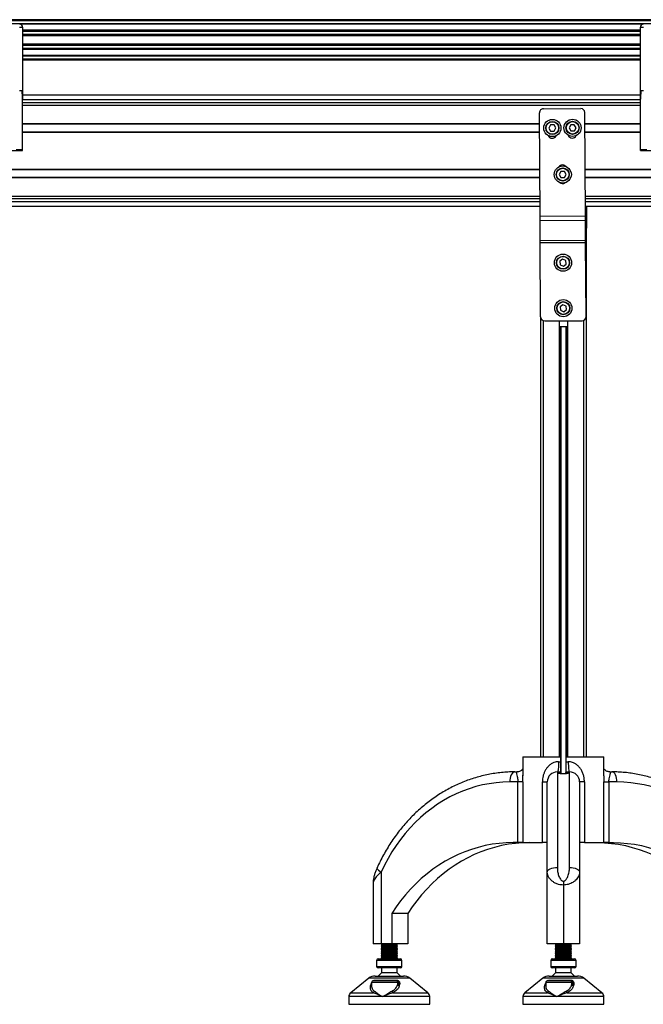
# Model space of a CAD drawing. Header units: millimetres. Extents: x -149 to 420, y 0 to 297.
# Tile 30 of 46: x 169 to 200, y 196 to 245. Entities that reach past the tile are written whole.
import ezdxf

# ---------------------------------------------------------------- set-up
doc = ezdxf.new("R2010")
doc.units = ezdxf.units.MM

msp = doc.modelspace()

# ---------------------------------------------------------------- linework, layer by layer
at = {"color": 7, "linetype": 'Continuous', "lineweight": 25}
for p, q in [((200.50735, 245.19329), (168.85151, 245.19329)), ((200.50735, 245.14329), (168.85151, 245.14329)), ((200.50735, 244.99329), (168.85151, 244.99329)), ((169.24443, 244.81829), (169.39443, 244.81829)), ((200.10219, 244.96779), (169.25667, 244.96779)), ((169.39443, 244.81829), (169.39443, 241.25464)), ((199.96443, 244.67328), (169.39443, 244.67328)), ((199.96443, 244.61527), (169.39443, 244.61527)), ((199.96443, 241.25464), (199.96443, 244.81829)), ((199.96443, 244.81829), (200.11443, 244.81829)), ((199.96443, 244.46584), (169.39443, 244.46584)), ((199.96443, 244.39829), (169.39443, 244.39829)), ((199.96443, 243.98829), (169.39443, 243.98829)), ((199.96443, 243.92074), (169.39443, 243.92074)), ((199.96443, 243.77131), (169.39443, 243.77131)), ((199.96443, 243.7133), (169.39443, 243.7133)), ((199.96443, 243.41879), (169.39443, 243.41879)), ((199.96443, 243.39329), (169.39443, 243.39329)), ((199.96443, 243.24329), (169.39443, 243.24329)), ((199.96443, 243.19329), (169.39443, 243.19329)), ((169.35624, 241.6788), (169.24443, 241.6788)), ((200.11443, 241.6788), (200.00263, 241.6788)), ((169.39443, 241.48329), (199.96443, 241.48329)), ((169.39443, 238.76829), (169.39443, 241.25464)), ((169.39443, 241.24329), (199.96443, 241.24329)), ((199.96443, 238.76829), (199.96443, 241.25464)), ((169.39443, 241.09329), (199.96443, 241.09329)), ((169.39443, 240.96829), (199.96443, 240.96829)), ((195.16445, 240.78761), (197.01441, 240.79901)), ((194.9972, 235.47361), (194.96569, 240.58638)), ((197.24716, 235.48748), (197.21564, 240.60025)), ((169.39443, 240.05079), (194.96899, 240.05079)), ((169.39443, 240.03829), (194.96906, 240.03829)), ((195.5203, 239.98452), (195.43463, 239.83398)), ((195.43463, 239.83398), (195.52215, 239.68452)), ((195.69351, 239.98558), (195.5203, 239.98452)), ((195.52215, 239.68452), (195.69535, 239.68559)), ((195.78103, 239.83612), (195.69351, 239.98558)), ((195.69535, 239.68559), (195.78103, 239.83612)), ((196.52028, 239.99068), (196.43461, 239.84015)), ((196.43461, 239.84015), (196.52213, 239.69069)), ((196.69349, 239.99175), (196.52028, 239.99068)), ((196.52213, 239.69069), (196.69534, 239.69175)), ((196.78101, 239.84228), (196.69349, 239.99175)), ((196.69534, 239.69175), (196.78101, 239.84228)), ((197.21903, 240.05079), (199.96443, 240.05079)), ((197.21911, 240.03829), (199.96443, 240.03829)), ((169.39443, 239.64829), (194.97147, 239.64829)), ((169.39443, 239.63579), (194.97155, 239.63579)), ((197.22151, 239.64829), (199.96443, 239.64829)), ((197.22159, 239.63579), (199.96443, 239.63579)), ((167.14443, 238.71829), (169.39443, 238.71829)), ((169.06943, 238.76829), (169.39443, 238.76829)), ((169.39443, 238.71829), (169.39443, 238.76829)), ((199.96443, 238.76829), (200.28943, 238.76829)), ((199.96443, 238.71829), (199.96443, 238.76829)), ((199.96443, 238.71829), (202.21443, 238.71829)), ((117.6829, 237.80079), (194.98286, 237.80079)), ((117.68298, 237.78829), (194.98293, 237.78829)), ((197.2329, 237.80079), (206.08943, 237.80079)), ((197.23298, 237.78829), (203.57943, 237.78829)), ((117.68538, 237.39829), (194.98534, 237.39829)), ((117.68546, 237.38579), (194.98541, 237.38579)), ((196.03542, 237.6841), (195.94882, 237.5341)), ((195.94882, 237.5341), (196.03542, 237.3841)), ((196.20862, 237.6841), (196.03542, 237.6841)), ((196.03542, 237.3841), (196.20862, 237.3841)), ((196.29523, 237.5341), (196.20862, 237.6841)), ((196.20862, 237.3841), (196.29523, 237.5341)), ((197.23538, 237.39829), (203.57943, 237.39829)), ((197.23546, 237.38579), (206.08943, 237.38579)), ((117.69111, 236.46829), (194.99107, 236.46829)), ((117.69188, 236.34329), (194.99184, 236.34329)), ((197.24111, 236.46829), (206.08943, 236.46829)), ((197.24188, 236.34329), (206.08943, 236.34329)), ((117.69281, 236.19329), (194.99276, 236.19329)), ((194.99424, 235.95329), (117.69429, 235.95329)), ((197.24281, 236.19329), (206.08943, 236.19329)), ((206.08943, 235.95329), (197.24429, 235.95329)), ((197.3111, 235.47361), (197.31406, 235.95329)), ((194.9972, 235.47361), (197.24716, 235.48748)), ((194.99851, 235.26148), (194.9972, 235.47361)), ((197.24847, 235.27535), (197.24716, 235.48748)), ((197.3111, 235.47361), (197.24724, 235.474)), ((197.31045, 235.36755), (197.24789, 235.36793)), ((197.30433, 234.37437), (197.31045, 235.36755)), ((197.31045, 235.36755), (197.3111, 235.47361)), ((194.99851, 235.26148), (197.24847, 235.27535)), ((195.00463, 234.2683), (194.99851, 235.26148)), ((197.25459, 234.28217), (197.24847, 235.27535)), ((197.30433, 234.37437), (197.25402, 234.37468)), ((197.30302, 234.16224), (197.30433, 234.37437)), ((195.00463, 234.2683), (197.25459, 234.28217)), ((195.00528, 234.16224), (195.00463, 234.2683)), ((195.00528, 234.16224), (197.25524, 234.17611)), ((195.02794, 230.48657), (195.00528, 234.16224)), ((197.25524, 234.17611), (197.25459, 234.28217)), ((197.2779, 230.50044), (197.25524, 234.17611)), ((197.30302, 234.16224), (197.25532, 234.16253)), ((197.27915, 234.00251), (197.25631, 234.00251)), ((197.27915, 233.97751), (197.25647, 233.97751)), ((197.25647, 233.97751), (197.27915, 233.97751)), ((197.27915, 234.00251), (197.27915, 233.97751)), ((197.27915, 233.97751), (197.27915, 208.72751)), ((197.28036, 230.48657), (197.30302, 234.16224)), ((196.1178, 233.34066), (195.97798, 233.23842)), ((195.97798, 233.23842), (195.99662, 233.06622)), ((195.99662, 233.06622), (196.15506, 232.99626)), ((196.27624, 233.27069), (196.1178, 233.34066)), ((196.15506, 232.99626), (196.29488, 233.09849)), ((196.29488, 233.09849), (196.27624, 233.27069)), ((196.13167, 231.0907), (195.99185, 230.98846)), ((195.99185, 230.98846), (196.01049, 230.81626)), ((196.29011, 231.02073), (196.13167, 231.0907)), ((196.30875, 230.84853), (196.29011, 231.02073)), ((195.02915, 230.46579), (195.02915, 208.72751)), ((196.01049, 230.81626), (196.16893, 230.7463)), ((196.16893, 230.7463), (196.30875, 230.84853)), ((197.27915, 230.46579), (197.28036, 230.48657)), ((195.15415, 230.30191), (195.15415, 208.72751)), ((195.22917, 230.28781), (197.07913, 230.29921)), ((195.94665, 230.29223), (195.94665, 208.72751)), ((195.94665, 230.01723), (196.36165, 230.01978)), ((196.00085, 230.01756), (196.00085, 208.72751)), ((196.02956, 230.01774), (196.02956, 207.88803)), ((196.27875, 230.01927), (196.27875, 207.8879)), ((196.30745, 230.01945), (196.30745, 208.72751)), ((196.36165, 230.29479), (196.36165, 208.72751)), ((197.15415, 230.31431), (197.15415, 208.72751)), ((194.15415, 208.72751), (194.15415, 207.77742)), ((194.15415, 208.72751), (196.02915, 208.72751)), ((196.02915, 208.47751), (196.02915, 208.72751)), ((196.27915, 208.72751), (198.15415, 208.72751)), ((196.27915, 208.72751), (196.27915, 208.47751)), ((198.15415, 207.78793), (198.15415, 208.72751)), ((195.91415, 208.47751), (196.02915, 208.47751)), ((196.27915, 208.47751), (196.39415, 208.47751)), ((193.75249, 207.97751), (193.85473, 207.97751)), ((194.1543, 207.77742), (194.1543, 207.81042)), ((195.85415, 207.97751), (195.85415, 203.25102)), ((195.85415, 207.97751), (196.02915, 207.97751)), ((196.02915, 207.93908), (196.02915, 207.97751)), ((196.02915, 207.88807), (196.02915, 207.93908)), ((196.27915, 207.97751), (196.27915, 207.93908)), ((196.27915, 207.97751), (196.45415, 207.97751)), ((196.27915, 207.88792), (196.27915, 207.93908)), ((196.45415, 203.25102), (196.45415, 207.97751)), ((198.45357, 207.97751), (198.55582, 207.97751)), ((193.90483, 207.47751), (193.50249, 207.47751)), ((194.15469, 207.47751), (193.90483, 207.47751)), ((193.90483, 204.47751), (193.90483, 207.47751)), ((194.15469, 207.47751), (194.15469, 204.47751)), ((195.11415, 207.47751), (195.35415, 207.47751)), ((195.11415, 204.47751), (195.11415, 207.47751)), ((195.35415, 203.01993), (195.35415, 207.47751)), ((196.95415, 207.47751), (196.95415, 203.01993)), ((197.19415, 207.47751), (196.95415, 207.47751)), ((197.19415, 207.47751), (197.19415, 204.47751)), ((198.15361, 204.47751), (198.15361, 207.47751)), ((198.15361, 207.47751), (198.40348, 207.47751)), ((198.40348, 207.47751), (198.40348, 204.47751)), ((198.80582, 207.47751), (198.40348, 207.47751)), ((193.90483, 204.47751), (193.67569, 204.47751)), ((194.15469, 204.47751), (193.90483, 204.47751)), ((194.15469, 204.47751), (195.11415, 204.47751)), ((195.35415, 204.47751), (195.11415, 204.47751)), ((197.19415, 204.47751), (196.95415, 204.47751)), ((197.19415, 204.47751), (198.15361, 204.47751)), ((198.40348, 204.47751), (198.15361, 204.47751)), ((198.40348, 204.47751), (198.63261, 204.47751)), ((187.1372, 203.01993), (187.1372, 199.47751)), ((195.35415, 199.47751), (195.35415, 203.01993)), ((196.95415, 203.01993), (196.95415, 199.47751)), ((186.7372, 202.47521), (186.7372, 199.47751)), ((196.15415, 202.57139), (196.15415, 202.37896)), ((196.15415, 202.37896), (196.15415, 199.47751)), ((187.65681, 200.97751), (187.65681, 199.47751)), ((188.45681, 200.97751), (187.65681, 200.97751)), ((188.45681, 200.97751), (188.45681, 199.47751)), ((187.1372, 199.47751), (186.7372, 199.47751)), ((187.1372, 199.47751), (187.20589, 199.45251)), ((187.65681, 199.47751), (187.1372, 199.47751)), ((187.20589, 199.45251), (187.1372, 199.42751)), ((187.1372, 199.42751), (187.1372, 199.41751)), ((187.1372, 199.42751), (187.9372, 199.42751)), ((187.1372, 199.41751), (187.20589, 199.39251)), ((187.1372, 199.41751), (187.9372, 199.41751)), ((187.20589, 199.39251), (187.1372, 199.36751)), ((187.1372, 199.36751), (187.1372, 199.35751)), ((187.1372, 199.36751), (187.9372, 199.36751)), ((187.1372, 199.35751), (187.20589, 199.33251)), ((187.1372, 199.35751), (187.9372, 199.35751)), ((187.20589, 199.33251), (187.1372, 199.30751)), ((187.1372, 199.30751), (187.1372, 199.29751)), ((187.1372, 199.30751), (187.9372, 199.30751)), ((187.1372, 199.29751), (187.20589, 199.27251)), ((187.1372, 199.29751), (187.9372, 199.29751)), ((187.20589, 199.27251), (187.1372, 199.24751)), ((187.20589, 199.45251), (187.86851, 199.45251)), ((187.20589, 199.39251), (187.86851, 199.39251)), ((187.20589, 199.33251), (187.86851, 199.33251)), ((187.20589, 199.27251), (187.86851, 199.27251)), ((188.45681, 199.47751), (187.65681, 199.47751)), ((187.86851, 199.45251), (187.9372, 199.47751)), ((187.9372, 199.42751), (187.86851, 199.45251)), ((187.86851, 199.39251), (187.9372, 199.41751)), ((187.9372, 199.36751), (187.86851, 199.39251)), ((187.86851, 199.33251), (187.9372, 199.35751)), ((187.9372, 199.30751), (187.86851, 199.33251)), ((187.86851, 199.27251), (187.9372, 199.29751)), ((187.9372, 199.24751), (187.86851, 199.27251)), ((187.9372, 199.41751), (187.9372, 199.42751)), ((187.9372, 199.35751), (187.9372, 199.36751)), ((187.9372, 199.29751), (187.9372, 199.30751)), ((196.15415, 199.47751), (195.35415, 199.47751)), ((195.75415, 199.47751), (195.82284, 199.45251)), ((195.82284, 199.45251), (195.75415, 199.42751)), ((195.75415, 199.42751), (195.75415, 199.41751)), ((195.75415, 199.42751), (196.55415, 199.42751)), ((195.75415, 199.41751), (195.82284, 199.39251)), ((195.75415, 199.41751), (196.55415, 199.41751)), ((195.82284, 199.39251), (195.75415, 199.36751)), ((195.75415, 199.36751), (195.75415, 199.35751)), ((195.75415, 199.36751), (196.55415, 199.36751)), ((195.75415, 199.35751), (195.82284, 199.33251)), ((195.75415, 199.35751), (196.55415, 199.35751)), ((195.82284, 199.33251), (195.75415, 199.30751)), ((195.75415, 199.30751), (195.75415, 199.29751)), ((195.75415, 199.30751), (196.55415, 199.30751)), ((195.75415, 199.29751), (195.82284, 199.27251)), ((195.75415, 199.29751), (196.55415, 199.29751)), ((195.82284, 199.27251), (195.75415, 199.24751)), ((195.82284, 199.45251), (196.48546, 199.45251)), ((195.82284, 199.39251), (196.48546, 199.39251)), ((195.82284, 199.33251), (196.48546, 199.33251)), ((195.82284, 199.27251), (196.48546, 199.27251)), ((196.95415, 199.47751), (196.15415, 199.47751)), ((196.48546, 199.45251), (196.55415, 199.47751)), ((196.55415, 199.42751), (196.48546, 199.45251)), ((196.48546, 199.39251), (196.55415, 199.41751)), ((196.55415, 199.36751), (196.48546, 199.39251)), ((196.48546, 199.33251), (196.55415, 199.35751)), ((196.55415, 199.30751), (196.48546, 199.33251)), ((196.48546, 199.27251), (196.55415, 199.29751)), ((196.55415, 199.24751), (196.48546, 199.27251)), ((196.55415, 199.41751), (196.55415, 199.42751)), ((196.55415, 199.35751), (196.55415, 199.36751)), ((196.55415, 199.29751), (196.55415, 199.30751)), ((187.1372, 199.24751), (187.1372, 199.23751)), ((187.1372, 199.24751), (187.9372, 199.24751)), ((187.1372, 199.23751), (187.20589, 199.21251)), ((187.1372, 199.23751), (187.9372, 199.23751)), ((187.20589, 199.21251), (187.1372, 199.18751)), ((187.1372, 199.18751), (187.1372, 199.17751)), ((187.1372, 199.18751), (187.9372, 199.18751)), ((187.1372, 199.17751), (187.20589, 199.15251)), ((187.1372, 199.17751), (187.9372, 199.17751)), ((187.20589, 199.15251), (187.1372, 199.12751)), ((187.1372, 199.12751), (187.1372, 199.11751)), ((187.1372, 199.12751), (187.9372, 199.12751)), ((187.1372, 199.11751), (187.20589, 199.09251)), ((187.1372, 199.11751), (187.9372, 199.11751)), ((187.20589, 199.09251), (187.1372, 199.06751)), ((187.1372, 199.06751), (187.1372, 199.05751)), ((187.1372, 199.06751), (187.9372, 199.06751)), ((187.1372, 199.05751), (187.20589, 199.03251)), ((187.1372, 199.05751), (187.9372, 199.05751)), ((187.20589, 199.03251), (187.1372, 199.00751)), ((187.1372, 199.00751), (187.1372, 198.99751)), ((187.1372, 199.00751), (187.9372, 199.00751)), ((187.1372, 198.99751), (187.20589, 198.97251)), ((187.1372, 198.99751), (187.9372, 198.99751)), ((187.20589, 198.97251), (187.1372, 198.94751)), ((187.1372, 198.94751), (187.1372, 198.93751)), ((187.1372, 198.94751), (187.9372, 198.94751)), ((187.1372, 198.93751), (187.20589, 198.91251)), ((187.1372, 198.93751), (187.9372, 198.93751)), ((187.20589, 198.91251), (187.1372, 198.88751)), ((187.1372, 198.88751), (187.1372, 198.87751)), ((187.1372, 198.88751), (187.9372, 198.88751)), ((187.1372, 198.87751), (187.20589, 198.85251)), ((187.1372, 198.87751), (187.9372, 198.87751)), ((187.20589, 198.85251), (187.1372, 198.82751)), ((187.1372, 198.82751), (187.1372, 198.81751)), ((187.1372, 198.82751), (187.9372, 198.82751)), ((187.1372, 198.81751), (187.20589, 198.79251)), ((187.1372, 198.81751), (187.9372, 198.81751)), ((187.20589, 198.79251), (187.1372, 198.76751)), ((187.1372, 198.76751), (187.1372, 198.72751)), ((187.1372, 198.76751), (187.9372, 198.76751)), ((187.20589, 199.21251), (187.86851, 199.21251)), ((187.20589, 199.15251), (187.86851, 199.15251)), ((187.20589, 199.09251), (187.86851, 199.09251)), ((187.20589, 199.03251), (187.86851, 199.03251)), ((187.20589, 198.97251), (187.86851, 198.97251)), ((187.20589, 198.91251), (187.86851, 198.91251)), ((187.20589, 198.85251), (187.86851, 198.85251)), ((187.20589, 198.79251), (187.86851, 198.79251)), ((187.86851, 199.21251), (187.9372, 199.23751)), ((187.9372, 199.18751), (187.86851, 199.21251)), ((187.86851, 199.15251), (187.9372, 199.17751)), ((187.9372, 199.12751), (187.86851, 199.15251)), ((187.86851, 199.09251), (187.9372, 199.11751)), ((187.9372, 199.06751), (187.86851, 199.09251)), ((187.86851, 199.03251), (187.9372, 199.05751)), ((187.9372, 199.00751), (187.86851, 199.03251)), ((187.86851, 198.97251), (187.9372, 198.99751)), ((187.9372, 198.94751), (187.86851, 198.97251)), ((187.86851, 198.91251), (187.9372, 198.93751)), ((187.9372, 198.88751), (187.86851, 198.91251)), ((187.86851, 198.85251), (187.9372, 198.87751)), ((187.9372, 198.82751), (187.86851, 198.85251)), ((187.86851, 198.79251), (187.9372, 198.81751)), ((187.9372, 198.76751), (187.86851, 198.79251)), ((187.9372, 199.23751), (187.9372, 199.24751)), ((187.9372, 199.17751), (187.9372, 199.18751)), ((187.9372, 199.11751), (187.9372, 199.12751)), ((187.9372, 199.05751), (187.9372, 199.06751)), ((187.9372, 198.99751), (187.9372, 199.00751)), ((187.9372, 198.93751), (187.9372, 198.94751)), ((187.9372, 198.87751), (187.9372, 198.88751)), ((187.9372, 198.81751), (187.9372, 198.82751)), ((187.9372, 198.72751), (187.9372, 198.76751)), ((195.75415, 199.24751), (195.75415, 199.23751)), ((195.75415, 199.24751), (196.55415, 199.24751)), ((195.75415, 199.23751), (195.82284, 199.21251)), ((195.75415, 199.23751), (196.55415, 199.23751)), ((195.82284, 199.21251), (195.75415, 199.18751)), ((195.75415, 199.18751), (195.75415, 199.17751)), ((195.75415, 199.18751), (196.55415, 199.18751)), ((195.75415, 199.17751), (195.82284, 199.15251)), ((195.75415, 199.17751), (196.55415, 199.17751)), ((195.82284, 199.15251), (195.75415, 199.12751)), ((195.75415, 199.12751), (195.75415, 199.11751)), ((195.75415, 199.12751), (196.55415, 199.12751)), ((195.75415, 199.11751), (195.82284, 199.09251)), ((195.75415, 199.11751), (196.55415, 199.11751)), ((195.82284, 199.09251), (195.75415, 199.06751)), ((195.75415, 199.06751), (195.75415, 199.05751)), ((195.75415, 199.06751), (196.55415, 199.06751)), ((195.75415, 199.05751), (195.82284, 199.03251)), ((195.75415, 199.05751), (196.55415, 199.05751)), ((195.82284, 199.03251), (195.75415, 199.00751)), ((195.75415, 199.00751), (195.75415, 198.99751)), ((195.75415, 199.00751), (196.55415, 199.00751)), ((195.75415, 198.99751), (195.82284, 198.97251)), ((195.75415, 198.99751), (196.55415, 198.99751)), ((195.82284, 198.97251), (195.75415, 198.94751)), ((195.75415, 198.94751), (195.75415, 198.93751)), ((195.75415, 198.94751), (196.55415, 198.94751)), ((195.75415, 198.93751), (195.82284, 198.91251)), ((195.75415, 198.93751), (196.55415, 198.93751)), ((195.82284, 198.91251), (195.75415, 198.88751)), ((195.75415, 198.88751), (195.75415, 198.87751)), ((195.75415, 198.88751), (196.55415, 198.88751)), ((195.75415, 198.87751), (195.82284, 198.85251)), ((195.75415, 198.87751), (196.55415, 198.87751)), ((195.82284, 198.85251), (195.75415, 198.82751)), ((195.75415, 198.82751), (195.75415, 198.81751)), ((195.75415, 198.82751), (196.55415, 198.82751)), ((195.75415, 198.81751), (195.82284, 198.79251)), ((195.75415, 198.81751), (196.55415, 198.81751)), ((195.82284, 198.79251), (195.75415, 198.76751)), ((195.75415, 198.76751), (195.75415, 198.72751)), ((195.75415, 198.76751), (196.55415, 198.76751)), ((195.82284, 199.21251), (196.48546, 199.21251)), ((195.82284, 199.15251), (196.48546, 199.15251)), ((195.82284, 199.09251), (196.48546, 199.09251)), ((195.82284, 199.03251), (196.48546, 199.03251)), ((195.82284, 198.97251), (196.48546, 198.97251)), ((195.82284, 198.91251), (196.48546, 198.91251)), ((195.82284, 198.85251), (196.48546, 198.85251)), ((195.82284, 198.79251), (196.48546, 198.79251)), ((196.48546, 199.21251), (196.55415, 199.23751)), ((196.55415, 199.18751), (196.48546, 199.21251)), ((196.48546, 199.15251), (196.55415, 199.17751)), ((196.55415, 199.12751), (196.48546, 199.15251)), ((196.48546, 199.09251), (196.55415, 199.11751)), ((196.55415, 199.06751), (196.48546, 199.09251)), ((196.48546, 199.03251), (196.55415, 199.05751)), ((196.55415, 199.00751), (196.48546, 199.03251)), ((196.48546, 198.97251), (196.55415, 198.99751)), ((196.55415, 198.94751), (196.48546, 198.97251)), ((196.48546, 198.91251), (196.55415, 198.93751)), ((196.55415, 198.88751), (196.48546, 198.91251)), ((196.48546, 198.85251), (196.55415, 198.87751)), ((196.55415, 198.82751), (196.48546, 198.85251)), ((196.48546, 198.79251), (196.55415, 198.81751)), ((196.55415, 198.76751), (196.48546, 198.79251)), ((196.55415, 199.23751), (196.55415, 199.24751)), ((196.55415, 199.17751), (196.55415, 199.18751)), ((196.55415, 199.11751), (196.55415, 199.12751)), ((196.55415, 199.05751), (196.55415, 199.06751)), ((196.55415, 198.99751), (196.55415, 199.00751)), ((196.55415, 198.93751), (196.55415, 198.94751)), ((196.55415, 198.87751), (196.55415, 198.88751)), ((196.55415, 198.81751), (196.55415, 198.82751)), ((196.55415, 198.72751), (196.55415, 198.76751)), ((186.9122, 198.65251), (186.9122, 198.35251)), ((188.1622, 198.65251), (186.9122, 198.65251)), ((186.9122, 198.35251), (188.15366, 198.35251)), ((186.9872, 198.72751), (188.0872, 198.72751)), ((188.0872, 198.27751), (186.9872, 198.27751)), ((187.1497, 198.27751), (187.1497, 198.02751)), ((187.9247, 198.02751), (187.9247, 198.27751)), ((188.15366, 198.35251), (188.1622, 198.35251)), ((188.1622, 198.35251), (188.1622, 198.65251)), ((195.52915, 198.65251), (195.52915, 198.35251)), ((196.77915, 198.65251), (195.52915, 198.65251)), ((195.52915, 198.35251), (196.77062, 198.35251)), ((195.60415, 198.72751), (196.70415, 198.72751)), ((196.70415, 198.27751), (195.60415, 198.27751)), ((195.76665, 198.27751), (195.76665, 198.02751)), ((196.54165, 198.02751), (196.54165, 198.27751)), ((196.77062, 198.35251), (196.77915, 198.35251)), ((196.77915, 198.35251), (196.77915, 198.65251)), ((186.83759, 197.87751), (188.23681, 197.87751)), ((187.1497, 198.02751), (186.9872, 197.87751)), ((187.9247, 198.02751), (187.1497, 198.02751)), ((188.0872, 197.87751), (187.9247, 198.02751)), ((195.45454, 197.87751), (196.85376, 197.87751)), ((195.76665, 198.02751), (195.60415, 197.87751)), ((196.54165, 198.02751), (195.76665, 198.02751)), ((196.70415, 197.87751), (196.54165, 198.02751)), ((186.52524, 197.76794), (185.63103, 197.05257)), ((188.54916, 197.76794), (186.52524, 197.76794)), ((186.614, 197.39201), (186.63556, 197.47442)), ((186.63556, 197.47442), (186.66484, 197.53862)), ((186.66484, 197.55251), (186.66484, 197.38739)), ((187.95596, 197.55251), (186.66484, 197.55251)), ((186.76484, 197.65251), (187.85733, 197.65251)), ((186.85822, 197.67442), (187.88631, 197.67442)), ((187.85733, 197.65251), (187.90562, 197.65251)), ((187.95596, 197.4701), (187.95596, 197.55251)), ((187.95596, 197.4701), (187.97559, 197.55251)), ((187.97559, 197.55251), (187.95596, 197.55251)), ((188.05095, 197.47442), (188.03367, 197.39201)), ((189.44337, 197.05257), (188.54916, 197.76794)), ((195.14219, 197.76794), (194.24798, 197.05257)), ((197.16611, 197.76794), (195.14219, 197.76794)), ((195.23095, 197.39201), (195.25251, 197.47442)), ((195.25251, 197.47442), (195.28179, 197.53862)), ((195.28179, 197.55251), (195.28179, 197.38739)), ((196.57291, 197.55251), (195.28179, 197.55251)), ((195.38179, 197.65251), (196.47428, 197.65251)), ((195.47517, 197.67442), (196.50326, 197.67442)), ((196.47428, 197.65251), (196.52258, 197.65251)), ((196.57291, 197.4701), (196.57291, 197.55251)), ((196.57291, 197.4701), (196.59254, 197.55251)), ((196.59254, 197.55251), (196.57291, 197.55251)), ((196.6679, 197.47442), (196.65062, 197.39201)), ((198.06033, 197.05257), (197.16611, 197.76794)), ((185.5372, 196.85735), (185.5372, 196.47751)), ((187.20778, 196.85735), (185.5372, 196.85735)), ((185.63103, 197.05257), (186.749, 197.05257)), ((189.5372, 196.85735), (187.20778, 196.85735)), ((187.7187, 197.05257), (189.44337, 197.05257)), ((189.5372, 196.47751), (189.5372, 196.85735)), ((194.15415, 196.85735), (194.15415, 196.47751)), ((195.82473, 196.85735), (194.15415, 196.85735)), ((194.24798, 197.05257), (195.36595, 197.05257)), ((198.15415, 196.85735), (195.82473, 196.85735)), ((196.33565, 197.05257), (198.06033, 197.05257)), ((198.15415, 196.47751), (198.15415, 196.85735)), ((185.5372, 196.47751), (189.5372, 196.47751)), ((194.15415, 196.47751), (198.15415, 196.47751))]:
    msp.add_line(p, q, dxfattribs=at)
at = {"color": 7, "linetype": 'Continuous', "lineweight": 25, "flags": 128}
for points in [[(195.91415, 208.47751), (195.913, 208.37996), (195.90958, 208.28617), (195.90404, 208.19972), (195.89658, 208.12396), (195.88749, 208.06178), (195.87711, 208.01557), (195.86586, 207.98712), (195.85415, 207.97751)], [(196.39415, 208.47751), (196.3953, 208.37996), (196.39872, 208.28617), (196.40426, 208.19972), (196.41173, 208.12396), (196.42082, 208.06178), (196.43119, 208.01557), (196.44245, 207.98712), (196.45415, 207.97751)], [(193.75249, 207.97751), (193.70371, 207.9679), (193.65681, 207.93945), (193.61359, 207.89324), (193.57571, 207.83106), (193.54462, 207.75529), (193.52152, 207.66885), (193.50729, 207.57506), (193.50249, 207.47751)], [(198.80582, 207.47751), (198.80101, 207.57506), (198.78679, 207.66885), (198.76369, 207.75529), (198.73259, 207.83106), (198.69471, 207.89324), (198.65149, 207.93945), (198.60459, 207.9679), (198.55582, 207.97751)], [(193.50249, 207.47751), (193.16234, 207.4682), (192.82295, 207.44028), (192.48509, 207.39383), (192.14952, 207.32894), (191.81699, 207.24577), (191.48824, 207.14449), (191.16402, 207.02533), (190.84506, 206.88857), (190.53206, 206.73451), (190.22574, 206.56349), (189.92678, 206.37591), (189.63586, 206.17217), (189.35362, 205.95275), (189.08071, 205.71813), (188.81773, 205.46884), (188.56528, 205.20544), (188.32392, 204.92852), (188.09419, 204.63871), (187.87662, 204.33665), (187.67169, 204.02303), (187.47986, 203.69854), (187.30156, 203.36392), (187.1372, 203.01993)], [(205.1711, 203.01993), (205.00674, 203.36392), (204.82844, 203.69854), (204.63661, 204.02303), (204.43168, 204.33665), (204.21411, 204.63871), (203.98439, 204.92852), (203.74303, 205.20544), (203.49057, 205.46884), (203.22759, 205.71813), (202.95468, 205.95275), (202.67244, 206.17217), (202.38152, 206.37591), (202.08256, 206.56349), (201.77624, 206.73451), (201.46325, 206.88857), (201.14428, 207.02533), (200.82006, 207.14449), (200.49132, 207.24577), (200.15878, 207.32894), (199.82321, 207.39383), (199.48535, 207.44028), (199.14597, 207.4682), (198.80582, 207.47751)], [(193.67569, 204.47751), (193.32633, 204.4681), (192.97772, 204.43988), (192.63064, 204.39293), (192.28583, 204.32733), (191.94404, 204.24324), (191.60602, 204.14083), (191.27251, 204.02034), (190.94422, 203.88201), (190.62188, 203.72616), (190.30618, 203.55312), (189.99782, 203.36327), (189.69746, 203.15701), (189.40575, 202.93481), (189.12334, 202.69714), (188.85083, 202.44453), (188.58882, 202.17751), (188.33788, 201.89667), (188.09856, 201.60263), (187.87137, 201.29602), (187.65681, 200.97751)], [(194.47569, 204.47751), (194.12633, 204.4681), (193.77772, 204.43988), (193.43064, 204.39293), (193.08583, 204.32733), (192.74404, 204.24324), (192.40602, 204.14083), (192.07251, 204.02034), (191.74422, 203.88201), (191.42188, 203.72616), (191.10618, 203.55312), (190.79782, 203.36327), (190.49746, 203.15701), (190.20575, 202.93481), (189.92334, 202.69714), (189.65083, 202.44453), (189.38882, 202.17751), (189.13788, 201.89667), (188.89856, 201.60263), (188.67137, 201.29602), (188.45681, 200.97751)], [(197.83261, 204.47751), (198.18198, 204.4681), (198.53058, 204.43988), (198.87767, 204.39293), (199.22248, 204.32733), (199.56426, 204.24324), (199.90228, 204.14083), (200.2358, 204.02034), (200.56408, 203.88201), (200.88643, 203.72616), (201.20212, 203.55312), (201.51049, 203.36327), (201.81085, 203.15701), (202.10255, 202.93481), (202.38497, 202.69714), (202.65747, 202.44453), (202.91948, 202.17751), (203.17042, 201.89667), (203.40974, 201.60263), (203.63693, 201.29602), (203.85149, 200.97751)], [(198.63261, 204.47751), (198.98198, 204.4681), (199.33058, 204.43988), (199.67767, 204.39293), (200.02248, 204.32733), (200.36426, 204.24324), (200.70228, 204.14083), (201.0358, 204.02034), (201.36408, 203.88201), (201.68643, 203.72616), (202.00212, 203.55312), (202.31049, 203.36327), (202.61085, 203.15701), (202.90255, 202.93481), (203.18497, 202.69714), (203.45747, 202.44453), (203.71948, 202.17751), (203.97042, 201.89667), (204.20974, 201.60263), (204.43693, 201.29602), (204.65149, 200.97751)], [(186.93149, 203.22567), (186.92903, 203.21208), (186.9389, 203.18334), (186.966, 203.14832), (187.00928, 203.10836), (187.06709, 203.06501), (187.1372, 203.01993)], [(195.35415, 203.01993), (195.36376, 203.06501), (195.39221, 203.10836), (195.43842, 203.14832), (195.5006, 203.18334), (195.57637, 203.21208), (195.66281, 203.23343), (195.75661, 203.24658), (195.85415, 203.25102)], [(196.45415, 203.25102), (196.5517, 203.24658), (196.64549, 203.23343), (196.73194, 203.21208), (196.80771, 203.18334), (196.86989, 203.14832), (196.91609, 203.10836), (196.94454, 203.06501), (196.95415, 203.01993)]]:
    msp.add_lwpolyline(points, dxfattribs=at)
at = {"color": 7, "linetype": 'Continuous', "lineweight": 25}
for centre, radius in [((195.60783, 239.83505), 0.425), ((196.60781, 239.84122), 0.425), ((195.60783, 239.83505), 0.325), ((195.60783, 239.83505), 0.31), ((196.60781, 239.84122), 0.325), ((196.60781, 239.84122), 0.31), ((196.12202, 237.5341), 0.425), ((196.12202, 237.5341), 0.325), ((196.12202, 237.5341), 0.31), ((196.13643, 233.16846), 0.425), ((196.13643, 233.16846), 0.325), ((196.13643, 233.16846), 0.31), ((196.1503, 230.9185), 0.425), ((196.1503, 230.9185), 0.325), ((196.1503, 230.9185), 0.31)]:
    msp.add_circle(centre, radius, dxfattribs=at)
for centre, radius, start, end in [((169.24443, 244.81829), 0.15, 0, 90), ((200.11443, 244.81829), 0.15, 90, 180), ((195.16568, 240.58761), 0.2, 90.353162, 180.353162), ((197.01565, 240.59902), 0.2, 0.353162, 90.353162), ((195.59715, 239.54025), 0.2125, 200.65714, 335.192047), ((196.59713, 239.54642), 0.2125, 200.65714, 335.192047), ((196.10792, 237.79337), 0.2125, 41.187966, 145.0372), ((196.11101, 237.29338), 0.2125, 226.468125, 308.291466), ((197.17915, 234.00251), 0.1, 0, 39.857213), ((195.22794, 230.4878), 0.2, 180.353162, 270.353162), ((197.0779, 230.49921), 0.2, 270.353162, 0.353162), ((195.85415, 207.47751), 0.5, 90, 180), ((196.45415, 207.47751), 0.5, 0, 90), ((186.9872, 198.65251), 0.075, 90, 180), ((186.9872, 198.35251), 0.075, 180, 270), ((188.0872, 198.65251), 0.075, 0, 90), ((188.0872, 198.35251), 0.075, 270, 0), ((195.60415, 198.65251), 0.075, 90, 180), ((195.60415, 198.35251), 0.075, 180, 270), ((196.70415, 198.65251), 0.075, 0, 90), ((196.70415, 198.35251), 0.075, 270, 0), ((186.83759, 197.37751), 0.5, 90, 128.659808), ((188.23681, 197.37751), 0.5, 51.340192, 90), ((195.45454, 197.37751), 0.5, 90, 128.659808), ((196.85376, 197.37751), 0.5, 51.340192, 90), ((186.59478, 197.47248), 0.08273, 283.431665, 327.862419), ((186.61025, 197.56216), 0.09132, 286.0946, 306.715472), ((186.76484, 197.55251), 0.1, 90, 180), ((186.81766, 197.7008), 0.04839, 273.540628, 326.961215), ((187.85664, 197.55319), 0.09932, 359.608744, 89.603326), ((187.91386, 197.67924), 0.02797, 189.92143, 252.878742), ((188.05294, 197.4889), 0.09879, 190.972481, 258.746833), ((188.07239, 197.57052), 0.09846, 190.539946, 257.422841), ((195.21173, 197.47248), 0.08273, 283.431665, 327.862419), ((195.2272, 197.56216), 0.09132, 286.0946, 306.715472), ((195.38179, 197.55251), 0.1, 90, 180), ((195.43461, 197.7008), 0.04839, 273.540628, 326.961215), ((196.47359, 197.55319), 0.09932, 359.608744, 89.603326), ((196.53081, 197.67924), 0.02797, 189.92143, 252.878742), ((196.6699, 197.4889), 0.09879, 190.972481, 258.746833), ((196.68934, 197.57052), 0.09846, 190.539946, 257.422841), ((185.7872, 196.85735), 0.25, 128.659808, 180), ((186.67484, 197.16003), 0.13056, 304.610289, 346.999276), ((187.83413, 197.17878), 0.17103, 196.340147, 227.553122), ((189.2872, 196.85735), 0.25, 0, 51.340192), ((194.40415, 196.85735), 0.25, 128.659808, 180), ((195.29179, 197.16003), 0.13056, 304.610289, 346.999276), ((196.45108, 197.17878), 0.17103, 196.340147, 227.553122), ((197.90415, 196.85735), 0.25, 0, 51.340192)]:
    msp.add_arc(centre, radius, start, end, dxfattribs=at)
for points, knots in [([(169.39443, 241.25464), (169.39017, 241.35136), (169.38396, 241.49209), (169.36284, 241.63432), (169.35624, 241.6788)], [0, 0, 0, 0, 0.68726798, 1, 1, 1, 1]), ([(200.00263, 241.6788), (199.9888, 241.58117), (199.96864, 241.43887), (199.96544, 241.29865), (199.96443, 241.25464)], [0, 0, 0, 0, 0.68614256, 1, 1, 1, 1]), ([(194.15415, 208.13742), (194.14922, 208.12969), (194.13652, 208.10981), (194.09968, 208.06982), (194.04492, 208.02839), (193.97611, 207.996), (193.9092, 207.97896), (193.87015, 207.97893), (193.85488, 207.97892)], [0, 0, 0, 0, 0.10732484, 0.27617004, 0.4660971, 0.67233871, 0.87194569, 1, 1, 1, 1]), ([(195.91415, 208.47751), (195.87549, 208.47546), (195.7968, 208.47128), (195.67369, 208.43559), (195.54861, 208.37301), (195.43244, 208.28174), (195.33392, 208.17209), (195.25513, 208.05131), (195.19327, 207.91977), (195.14866, 207.78004), (195.11966, 207.63146), (195.116, 207.52917), (195.11415, 207.47751)], [0, 0, 0, 0, 0.08077052, 0.16439668, 0.26904289, 0.37790573, 0.48037138, 0.5852512, 0.6857845, 0.78819455, 0.89301676, 1, 1, 1, 1]), ([(196.02915, 207.97751), (196.02915, 207.97779), (196.02915, 207.97935), (196.02915, 208.01046), (196.02915, 208.09257), (196.02915, 208.20423), (196.02915, 208.33025), (196.02915, 208.4319), (196.02915, 208.47751)], [0, 0, 0, 0, 0.04654967, 0.26146719, 0.47645641, 0.61150819, 0.8257129, 1, 1, 1, 1]), ([(196.27915, 208.47751), (196.27915, 208.46672), (196.27915, 208.4001), (196.27915, 208.2991), (196.27915, 208.17001), (196.27915, 208.0641), (196.27915, 207.99017), (196.27915, 207.98149), (196.27915, 207.97751)], [0, 0, 0, 0, 0.04133809, 0.25538553, 0.38880874, 0.60355696, 0.81829622, 1, 1, 1, 1]), ([(197.19415, 207.47751), (197.19054, 207.55016), (197.18403, 207.68115), (197.13603, 207.86481), (197.07122, 208.01978), (196.98566, 208.1579), (196.88801, 208.27006), (196.77661, 208.36073), (196.66528, 208.42238), (196.55253, 208.46065), (196.46424, 208.47585), (196.41068, 208.47712), (196.39415, 208.47751)], [0, 0, 0, 0, 0.150301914, 0.271018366, 0.395012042, 0.504813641, 0.617394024, 0.713656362, 0.812767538, 0.888074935, 0.965461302, 1, 1, 1, 1]), ([(198.44953, 207.97872), (198.43369, 207.979), (198.39338, 207.97973), (198.32611, 207.99811), (198.2576, 208.03197), (198.20461, 208.07374), (198.16996, 208.11234), (198.15865, 208.13031), (198.15415, 208.13745)], [0, 0, 0, 0, 0.134969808, 0.343449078, 0.547286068, 0.741102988, 0.896997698, 1, 1, 1, 1]), ([(193.75249, 207.97751), (193.69311, 207.97704), (193.52518, 207.97569), (193.24887, 207.96111), (192.92435, 207.92899), (192.60133, 207.88095), (192.28039, 207.81735), (191.9621, 207.73823), (191.64701, 207.64375), (191.3357, 207.53407), (191.02871, 207.40937), (190.72659, 207.26988), (190.42988, 207.11583), (190.13912, 206.9475), (189.85484, 206.76517), (189.57753, 206.56917), (189.30772, 206.35985), (189.04589, 206.13758), (188.79251, 205.90275), (188.54805, 205.65578), (188.31296, 205.39713), (188.08767, 205.12725), (187.87258, 204.84663), (187.66809, 204.55579), (187.47458, 204.25524), (187.29236, 203.94555), (187.12486, 203.63273), (187.00685, 203.39113), (186.94534, 203.25609), (186.93147, 203.22563)], [0, 0, 0, 0, 0.02112699, 0.05975361, 0.09838224, 0.13701426, 0.17565303, 0.21430174, 0.25296331, 0.29164035, 0.33033512, 0.36904945, 0.40778478, 0.44654213, 0.48532209, 0.52412488, 0.56295035, 0.60179806, 0.64066727, 0.67955703, 0.71846621, 0.75739356, 0.79633772, 0.83529733, 0.87427098, 0.91325731, 0.95225499, 0.989231, 1, 1, 1, 1]), ([(193.85473, 207.97751), (193.84764, 207.97613), (193.83319, 207.97333), (193.82229, 207.94477), (193.83147, 207.87902), (193.86305, 207.77052), (193.8874, 207.66361), (193.90152, 207.57013), (193.90352, 207.51426), (193.90483, 207.47751)], [0, 0, 0, 0, 0.09991646, 0.20366506, 0.41699673, 0.64706945, 0.80694781, 0.87301078, 1, 1, 1, 1]), ([(194.15469, 207.47751), (194.15451, 207.55055), (194.15427, 207.6528), (194.15429, 207.74973), (194.1543, 207.77742)], [0, 0, 0, 0, 0.71435488, 1, 1, 1, 1]), ([(196.27915, 207.93908), (196.30211, 207.93752), (196.34803, 207.93439), (196.39123, 207.92668), (196.40883, 207.91729), (196.39741, 207.90683), (196.35832, 207.89666), (196.29585, 207.8883), (196.21745, 207.88317), (196.13242, 207.88212), (196.05029, 207.88528), (195.97975, 207.89204), (195.92831, 207.90134), (195.90196, 207.91178), (195.90412, 207.92194), (195.93503, 207.93061), (195.98138, 207.93615), (196.01711, 207.93834), (196.02915, 207.93908)], [0, 0, 0, 0, 0.064250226, 0.128491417, 0.192967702, 0.257811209, 0.322896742, 0.387891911, 0.452408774, 0.516293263, 0.579793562, 0.643413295, 0.70756796, 0.772324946, 0.8374064, 0.902421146, 0.967113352, 1, 1, 1, 1]), ([(198.15413, 207.77201), (198.15403, 207.72556), (198.15381, 207.62894), (198.15368, 207.52927), (198.15361, 207.47751)], [0, 0, 0, 0, 0.48073068, 1, 1, 1, 1]), ([(198.15412, 207.78793), (198.15413, 207.78537), (198.15416, 207.78023), (198.15414, 207.77476), (198.15413, 207.77201)], [0, 0, 0, 0, 0.49669302, 1, 1, 1, 1]), ([(198.40348, 207.47751), (198.40529, 207.52156), (198.40745, 207.57394), (198.42231, 207.6716), (198.44626, 207.77355), (198.47271, 207.86578), (198.48322, 207.92471), (198.48349, 207.96609), (198.46479, 207.97323), (198.45357, 207.97751)], [0, 0, 0, 0, 0.15198182, 0.1807421, 0.37188924, 0.58768861, 0.70321644, 0.8218358, 1, 1, 1, 1]), ([(205.37683, 203.22563), (205.34963, 203.28489), (205.27183, 203.45437), (205.13395, 203.7283), (204.95965, 204.04434), (204.77359, 204.35153), (204.57631, 204.64943), (204.36812, 204.93745), (204.14941, 205.21508), (203.92057, 205.48181), (203.68202, 205.73714), (203.4342, 205.98062), (203.17756, 206.2118), (202.91258, 206.43025), (202.63974, 206.63559), (202.35954, 206.82744), (202.07251, 207.00545), (201.77916, 207.16932), (201.48005, 207.31874), (201.17571, 207.45346), (200.8667, 207.57325), (200.55359, 207.6779), (200.23694, 207.76722), (199.91733, 207.84108), (199.59533, 207.89935), (199.27151, 207.94196), (198.95218, 207.96823), (198.7134, 207.97691), (198.58318, 207.9774), (198.55582, 207.97751)], [0, 0, 0, 0, 0.02098663, 0.06002289, 0.09905775, 0.13808462, 0.17710218, 0.216109, 0.25510361, 0.29408447, 0.33305002, 0.3719987, 0.41092899, 0.44983946, 0.48872882, 0.52759595, 0.56643998, 0.60526031, 0.64405667, 0.68282918, 0.72157835, 0.76030512, 0.79901085, 0.83769736, 0.87636686, 0.91502194, 0.95366551, 0.99026357, 1, 1, 1, 1]), ([(186.93158, 203.22547), (186.91001, 203.17596), (186.86562, 203.07405), (186.81278, 202.91758), (186.77243, 202.76684), (186.74765, 202.63236), (186.73709, 202.53789), (186.73787, 202.48853), (186.73807, 202.47617)], [0, 0, 0, 0, 0.20107136, 0.4139504, 0.62662219, 0.80658518, 0.95159366, 1, 1, 1, 1]), ([(195.85415, 203.25102), (195.85699, 203.18356), (195.86267, 203.04872), (195.9038, 202.88314), (195.95221, 202.75782), (195.99866, 202.67421), (196.05164, 202.61202), (196.10661, 202.57683), (196.13963, 202.57305), (196.15415, 202.57139)], [0, 0, 0, 0, 0.26459111, 0.5288945, 0.65139049, 0.77356044, 0.88506117, 0.94946208, 1, 1, 1, 1]), ([(196.15415, 202.57139), (196.16797, 202.57272), (196.18421, 202.57428), (196.21448, 202.58582), (196.25052, 202.60811), (196.29309, 202.65322), (196.33689, 202.72079), (196.39349, 202.84366), (196.44392, 203.02618), (196.45074, 203.17602), (196.45415, 203.25102)], [0, 0, 0, 0, 0.048030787, 0.056409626, 0.11424562, 0.197440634, 0.281166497, 0.41275045, 0.70606187, 1, 1, 1, 1]), ([(187.1372, 203.01993), (187.0919, 202.98052), (187.00003, 202.9006), (186.89744, 202.78848), (186.82038, 202.6867), (186.76744, 202.5949), (186.73921, 202.52251), (186.7394, 202.48719), (186.73945, 202.4762)], [0, 0, 0, 0, 0.2010939, 0.40786846, 0.56885032, 0.73317134, 0.91691002, 1, 1, 1, 1]), ([(196.15415, 202.37896), (196.11609, 202.3804), (196.03432, 202.3835), (195.89465, 202.41318), (195.75286, 202.46889), (195.62364, 202.5494), (195.51717, 202.64311), (195.43277, 202.7515), (195.36822, 202.8801), (195.35917, 202.97004), (195.35415, 203.01993)], [0, 0, 0, 0, 0.079614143, 0.171020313, 0.303871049, 0.42142047, 0.543194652, 0.6810293, 0.823082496, 1, 1, 1, 1]), ([(196.95415, 203.01993), (196.95095, 202.98053), (196.94447, 202.90061), (196.89624, 202.78844), (196.82779, 202.6868), (196.74016, 202.5945), (196.63463, 202.51527), (196.51535, 202.45214), (196.40004, 202.41085), (196.27772, 202.38408), (196.19642, 202.38071), (196.15415, 202.37896)], [0, 0, 0, 0, 0.140059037, 0.28407457, 0.396196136, 0.51064339, 0.638614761, 0.732855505, 0.830098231, 0.911665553, 1, 1, 1, 1]), ([(186.749, 197.05257), (186.72212, 197.07232), (186.66728, 197.1126), (186.62067, 197.18625), (186.59901, 197.26794), (186.60146, 197.33763), (186.61128, 197.38023), (186.614, 197.39201)], [0, 0, 0, 0, 0.22376691, 0.45639837, 0.6809943, 0.91177223, 1, 1, 1, 1]), ([(186.66715, 197.38739), (186.66643, 197.38017), (186.66209, 197.33684), (186.68242, 197.27151), (186.72676, 197.19171), (186.77667, 197.15125), (186.80206, 197.13066)], [0, 0, 0, 0, 0.07038831, 0.42266838, 0.70625647, 1, 1, 1, 1]), ([(186.77448, 197.6516), (186.77611, 197.6526), (186.78844, 197.66023), (186.81423, 197.66893), (186.84053, 197.67403), (186.85436, 197.67434), (186.85822, 197.67442)], [0, 0, 0, 0, 0.060775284, 0.461016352, 0.849445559, 1, 1, 1, 1]), ([(187.67001, 197.13066), (187.70113, 197.14824), (187.76433, 197.18396), (187.83813, 197.24817), (187.89593, 197.31906), (187.93598, 197.39313), (187.9495, 197.44521), (187.95596, 197.4701)], [0, 0, 0, 0, 0.19890398, 0.40393814, 0.60552821, 0.81153111, 1, 1, 1, 1]), ([(188.03367, 197.39201), (188.02691, 197.36712), (188.01289, 197.31549), (187.9695, 197.24136), (187.90661, 197.17104), (187.82445, 197.10631), (187.75429, 197.07066), (187.7187, 197.05257)], [0, 0, 0, 0, 0.18733275, 0.388473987, 0.594016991, 0.794011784, 1, 1, 1, 1]), ([(187.88631, 197.67442), (187.89967, 197.6737), (187.92666, 197.67224), (187.96652, 197.65865), (188.0013, 197.63666), (188.03177, 197.60378), (188.05636, 197.54986), (188.057, 197.50526), (188.05149, 197.47716), (188.05095, 197.47442)], [0, 0, 0, 0, 0.10498573, 0.21201023, 0.31190738, 0.43457509, 0.62328767, 0.96332226, 1, 1, 1, 1]), ([(187.90562, 197.65251), (187.91286, 197.65224), (187.92357, 197.65183), (187.93917, 197.64795), (187.95056, 197.64357), (187.95905, 197.63869), (187.96988, 197.63039), (187.98134, 197.61551), (187.98847, 197.58676), (187.98086, 197.56652), (187.97559, 197.55251)], [0, 0, 0, 0, 0.09136525, 0.135181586, 0.171359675, 0.219621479, 0.246405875, 0.355079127, 0.553664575, 1, 1, 1, 1]), ([(195.36595, 197.05257), (195.33907, 197.07232), (195.28424, 197.1126), (195.23763, 197.18625), (195.21596, 197.26794), (195.21841, 197.33763), (195.22824, 197.38023), (195.23095, 197.39201)], [0, 0, 0, 0, 0.22376691, 0.45639837, 0.6809943, 0.91177223, 1, 1, 1, 1]), ([(195.2841, 197.38739), (195.28338, 197.38017), (195.27905, 197.33684), (195.29937, 197.27151), (195.34371, 197.19171), (195.39362, 197.15125), (195.41901, 197.13066)], [0, 0, 0, 0, 0.07038831, 0.42266838, 0.70625647, 1, 1, 1, 1]), ([(195.39144, 197.6516), (195.39306, 197.6526), (195.40539, 197.66023), (195.43118, 197.66893), (195.45748, 197.67403), (195.47131, 197.67434), (195.47517, 197.67442)], [0, 0, 0, 0, 0.06077528, 0.46101635, 0.84944556, 1, 1, 1, 1]), ([(196.28696, 197.13066), (196.31808, 197.14824), (196.38128, 197.18396), (196.45508, 197.24817), (196.51289, 197.31906), (196.55293, 197.39313), (196.56645, 197.44521), (196.57291, 197.4701)], [0, 0, 0, 0, 0.198903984, 0.403938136, 0.60552821, 0.811531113, 1, 1, 1, 1]), ([(196.65062, 197.39201), (196.64386, 197.36712), (196.62985, 197.31549), (196.58646, 197.24136), (196.52356, 197.17104), (196.4414, 197.10631), (196.37125, 197.07066), (196.33565, 197.05257)], [0, 0, 0, 0, 0.18733275, 0.38847399, 0.59401699, 0.79401178, 1, 1, 1, 1]), ([(196.50326, 197.67442), (196.51662, 197.6737), (196.54362, 197.67224), (196.58347, 197.65865), (196.61825, 197.63666), (196.64873, 197.60378), (196.67331, 197.54986), (196.67396, 197.50526), (196.66844, 197.47716), (196.6679, 197.47442)], [0, 0, 0, 0, 0.10498573, 0.21201023, 0.31190738, 0.43457509, 0.62328767, 0.96332226, 1, 1, 1, 1]), ([(196.52258, 197.65251), (196.52982, 197.65224), (196.54053, 197.65183), (196.55612, 197.64795), (196.56752, 197.64357), (196.576, 197.63869), (196.58684, 197.63039), (196.59829, 197.61551), (196.60542, 197.58676), (196.59781, 197.56652), (196.59254, 197.55251)], [0, 0, 0, 0, 0.09136525, 0.13518159, 0.17135967, 0.21962148, 0.24640588, 0.35507913, 0.55366458, 1, 1, 1, 1]), ([(187.20778, 196.85735), (187.20734, 196.85754), (187.19096, 196.86436), (187.13585, 196.88742), (187.04422, 196.92636), (186.93662, 196.9726), (186.83635, 197.01599), (186.77811, 197.04038), (186.749, 197.05257)], [0, 0, 0, 0, 0.00257002, 0.0961537, 0.32525092, 0.55431033, 0.77721318, 1, 1, 1, 1]), ([(186.80206, 197.13066), (186.82657, 197.11354), (186.87561, 197.0793), (186.96356, 197.01855), (187.05959, 196.95387), (187.14242, 196.89942), (187.19246, 196.86717), (187.20736, 196.85762), (187.20778, 196.85735)], [0, 0, 0, 0, 0.2219943, 0.44418898, 0.67378749, 0.90345001, 0.99731866, 1, 1, 1, 1]), ([(187.20778, 196.85735), (187.20819, 196.85762), (187.22309, 196.86717), (187.27336, 196.89918), (187.36055, 196.95363), (187.46742, 197.01806), (187.5724, 197.07902), (187.6372, 197.1133), (187.67001, 197.13066)], [0, 0, 0, 0, 0.00268131, 0.09654883, 0.3237964, 0.5558103, 0.77509969, 1, 1, 1, 1]), ([(187.7187, 197.05257), (187.68271, 197.0405), (187.60998, 197.01611), (187.4947, 196.97289), (187.37628, 196.92649), (187.2806, 196.88757), (187.22459, 196.86436), (187.20821, 196.85754), (187.20778, 196.85735)], [0, 0, 0, 0, 0.2205186, 0.44569041, 0.67274829, 0.90384734, 0.99743001, 1, 1, 1, 1]), ([(195.82473, 196.85735), (195.82429, 196.85754), (195.80792, 196.86436), (195.7528, 196.88742), (195.66117, 196.92636), (195.55357, 196.9726), (195.45331, 197.01599), (195.39507, 197.04038), (195.36595, 197.05257)], [0, 0, 0, 0, 0.00257002, 0.0961537, 0.32525092, 0.55431033, 0.77721318, 1, 1, 1, 1]), ([(195.41901, 197.13066), (195.44352, 197.11354), (195.49256, 197.0793), (195.58051, 197.01855), (195.67654, 196.95387), (195.75937, 196.89942), (195.80941, 196.86717), (195.82431, 196.85762), (195.82473, 196.85735)], [0, 0, 0, 0, 0.2219943, 0.44418898, 0.67378749, 0.90345001, 0.99731866, 1, 1, 1, 1]), ([(195.82473, 196.85735), (195.82514, 196.85762), (195.84004, 196.86717), (195.89032, 196.89918), (195.9775, 196.95363), (196.08438, 197.01806), (196.18935, 197.07902), (196.25415, 197.1133), (196.28696, 197.13066)], [0, 0, 0, 0, 0.00268131, 0.09654883, 0.3237964, 0.5558103, 0.77509969, 1, 1, 1, 1]), ([(196.33565, 197.05257), (196.29967, 197.0405), (196.22693, 197.01611), (196.11166, 196.97289), (195.99323, 196.92649), (195.89756, 196.88757), (195.84154, 196.86436), (195.82517, 196.85754), (195.82473, 196.85735)], [0, 0, 0, 0, 0.2205186, 0.44569041, 0.67274829, 0.90384734, 0.99743001, 1, 1, 1, 1])]:
    msp.add_open_spline(points, degree=3, knots=knots, dxfattribs=at)

doc.saveas('drawing.dxf')
